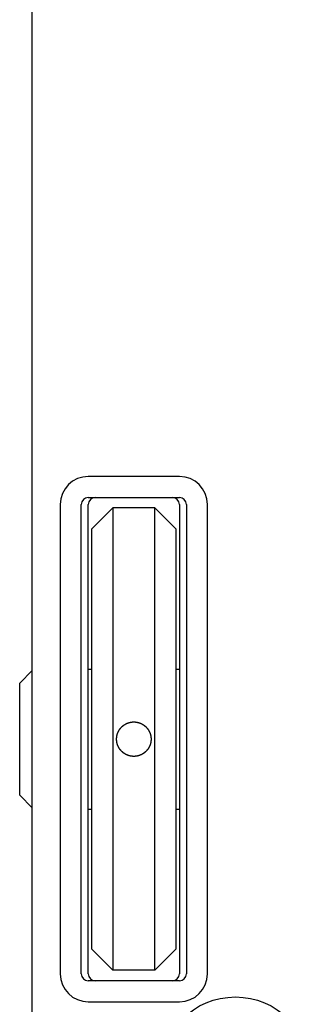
# Model space of a CAD drawing. Extents: x 1107 to 4046, y 937 to 3355.
# Tile 104 of 256: x 2081 to 2102, y 1107 to 1177. Entities that reach past the tile are written whole.
import ezdxf

# ---------------------------------------------------------------- set-up
doc = ezdxf.new("R2010")
doc.units = 0
doc.layers.add('KF_VIDA_L___C_TOP', color=7, linetype='CONTINUOUS')

# ---------------------------------------------------------------- blocks, each defined once
blk = doc.blocks.new('KF_VIDA_L___C_TOP')
at = {"layer": 'KF_VIDA_L___C_TOP'}
for p, q in [((-105, -311.5), (-105, -53.5)), ((-94.5, -272.5), (-101, -272.5)), ((-101, -274), (-94.5, -274)), ((-103, -274.5), (-103, -308)), ((-101.5, -308), (-101.5, -274.5)), ((-101, -308), (-101, -274.5)), ((-99.25, -274.75), (-100.75, -276.25)), ((-99.25, -274.75), (-99.25, -307.75)), ((-96.25, -274.75), (-99.25, -274.75)), ((-96.25, -274.75), (-94.75, -276.25)), ((-96.25, -307.75), (-96.25, -274.75)), ((-94.5, -274.5), (-94.5, -308)), ((-94, -274.5), (-94, -308)), ((-92.5, -308), (-92.5, -274.5)), ((-100.75, -306.25), (-100.75, -276.25)), ((-94.75, -276.25), (-94.75, -306.25)), ((-105.9, -287.25), (-105, -286.35)), ((-101, -286.25), (-100.75, -286.25)), ((-94.75, -286.25), (-94.5, -286.25)), ((-105.9, -295.25), (-105.9, -287.25)), ((-105.9, -295.25), (-105, -296.15)), ((-101, -296.25), (-100.75, -296.25)), ((-94.75, -296.25), (-94.5, -296.25)), ((-99.25, -307.75), (-100.75, -306.25)), ((-96.25, -307.75), (-94.75, -306.25)), ((-96.25, -307.75), (-99.25, -307.75)), ((-94.5, -308.5), (-101, -308.5)), ((-101, -310), (-94.5, -310))]:
    blk.add_line(p, q, dxfattribs=at)
for points in [[(-98.9795, -291.25, 0), (-98.9795, -291.244, 0), (-98.9794, -291.237, 0), (-98.9793, -291.231, 0), (-98.9792, -291.224, 0), (-98.9791, -291.218, 0), (-98.9789, -291.211, 0), (-98.9786, -291.205, 0), (-98.9784, -291.198, 0), (-98.978, -291.192, 0), (-98.9777, -291.185, 0), (-98.9773, -291.178, 0), (-98.9769, -291.172, 0), (-98.9765, -291.165, 0), (-98.976, -291.159, 0), (-98.9755, -291.152, 0), (-98.9749, -291.146, 0), (-98.9743, -291.139, 0), (-98.9737, -291.132, 0), (-98.973, -291.126, 0), (-98.9723, -291.119, 0), (-98.9716, -291.113, 0), (-98.9708, -291.106, 0), (-98.97, -291.099, 0), (-98.9691, -291.093, 0), (-98.9683, -291.086, 0), (-98.9673, -291.079, 0), (-98.9664, -291.073, 0), (-98.9654, -291.066, 0), (-98.9644, -291.06, 0), (-98.9633, -291.053, 0), (-98.9622, -291.046, 0), (-98.9611, -291.04, 0), (-98.9599, -291.033, 0), (-98.9587, -291.026, 0), (-98.9574, -291.02, 0), (-98.9561, -291.013, 0), (-98.9548, -291.007, 0), (-98.9535, -291, 0), (-98.9521, -290.993, 0), (-98.9506, -290.987, 0), (-98.9492, -290.98, 0), (-98.9477, -290.973, 0), (-98.9461, -290.967, 0), (-98.9446, -290.96, 0), (-98.9429, -290.954, 0), (-98.9413, -290.947, 0), (-98.9396, -290.94, 0), (-98.9379, -290.934, 0), (-98.9361, -290.927, 0), (-98.9343, -290.921, 0), (-98.9325, -290.914, 0), (-98.9306, -290.908, 0), (-98.9287, -290.901, 0), (-98.9268, -290.895, 0), (-98.9248, -290.888, 0), (-98.9228, -290.881, 0), (-98.9207, -290.875, 0), (-98.9187, -290.868, 0), (-98.9165, -290.862, 0), (-98.9144, -290.855, 0), (-98.9122, -290.849, 0), (-98.9099, -290.843, 0), (-98.9077, -290.836, 0), (-98.9054, -290.83, 0), (-98.903, -290.823, 0), (-98.9006, -290.817, 0), (-98.8982, -290.81, 0), (-98.8957, -290.804, 0), (-98.8933, -290.798, 0), (-98.8907, -290.791, 0), (-98.8882, -290.785, 0), (-98.8855, -290.779, 0), (-98.8829, -290.772, 0), (-98.8802, -290.766, 0), (-98.8775, -290.76, 0), (-98.8748, -290.753, 0), (-98.872, -290.747, 0), (-98.8692, -290.741, 0), (-98.8663, -290.735, 0), (-98.8634, -290.729, 0), (-98.8605, -290.722, 0), (-98.8575, -290.716, 0), (-98.8545, -290.71, 0), (-98.8515, -290.704, 0), (-98.8484, -290.698, 0), (-98.8453, -290.692, 0), (-98.8422, -290.686, 0), (-98.839, -290.68, 0), (-98.8358, -290.674, 0), (-98.8326, -290.668, 0), (-98.8293, -290.662, 0), (-98.8261, -290.656, 0), (-98.8227, -290.65, 0), (-98.8194, -290.644, 0), (-98.816, -290.638, 0), (-98.8126, -290.632, 0), (-98.8091, -290.626, 0), (-98.8057, -290.62, 0), (-98.8022, -290.614, 0), (-98.7986, -290.609, 0), (-98.7951, -290.603, 0), (-98.7915, -290.597, 0), (-98.7878, -290.591, 0), (-98.7842, -290.586, 0), (-98.7805, -290.58, 0), (-98.7768, -290.574, 0), (-98.7731, -290.569, 0), (-98.7693, -290.563, 0), (-98.7655, -290.558, 0), (-98.7617, -290.552, 0), (-98.7579, -290.546, 0), (-98.754, -290.541, 0), (-98.7501, -290.535, 0), (-98.7462, -290.53, 0), (-98.7423, -290.525, 0), (-98.7383, -290.519, 0), (-98.7343, -290.514, 0), (-98.7303, -290.508, 0), (-98.7263, -290.503, 0), (-98.7222, -290.498, 0), (-98.7181, -290.492, 0), (-98.714, -290.487, 0), (-98.7099, -290.482, 0), (-98.7057, -290.477, 0), (-98.7015, -290.472, 0), (-98.6973, -290.467, 0), (-98.6931, -290.461, 0), (-98.6889, -290.456, 0), (-98.6846, -290.451, 0), (-98.6803, -290.446, 0), (-98.676, -290.441, 0), (-98.6717, -290.436, 0), (-98.6673, -290.431, 0), (-98.663, -290.427, 0), (-98.6586, -290.422, 0), (-98.6542, -290.417, 0), (-98.6497, -290.412, 0), (-98.6453, -290.407, 0), (-98.6408, -290.403, 0), (-98.6363, -290.398, 0), (-98.6318, -290.393, 0), (-98.6273, -290.389, 0), (-98.6228, -290.384, 0), (-98.6182, -290.379, 0), (-98.6137, -290.375, 0), (-98.6091, -290.37, 0), (-98.6044, -290.366, 0), (-98.5997, -290.361, 0), (-98.595, -290.357, 0), (-98.5903, -290.352, 0), (-98.5855, -290.348, 0), (-98.5807, -290.344, 0), (-98.5758, -290.339, 0), (-98.571, -290.335, 0), (-98.5661, -290.331, 0), (-98.5611, -290.326, 0), (-98.5562, -290.322, 0), (-98.5512, -290.318, 0), (-98.5461, -290.313, 0), (-98.5411, -290.309, 0), (-98.536, -290.305, 0), (-98.5309, -290.301, 0), (-98.5257, -290.296, 0), (-98.5206, -290.292, 0), (-98.5154, -290.288, 0), (-98.5101, -290.284, 0), (-98.5049, -290.28, 0), (-98.4996, -290.276, 0), (-98.4943, -290.272, 0), (-98.489, -290.268, 0), (-98.4836, -290.264, 0), (-98.4782, -290.26, 0), (-98.4728, -290.256, 0), (-98.4673, -290.252, 0), (-98.4619, -290.248, 0), (-98.4564, -290.244, 0), (-98.4508, -290.24, 0), (-98.4453, -290.236, 0), (-98.4397, -290.233, 0), (-98.4341, -290.229, 0), (-98.4285, -290.225, 0), (-98.4228, -290.221, 0), (-98.4172, -290.218, 0), (-98.4115, -290.214, 0), (-98.4057, -290.21, 0), (-98.4, -290.207, 0), (-98.3942, -290.203, 0), (-98.3885, -290.2, 0), (-98.3826, -290.196, 0), (-98.3768, -290.193, 0), (-98.371, -290.189, 0), (-98.3651, -290.186, 0), (-98.3592, -290.182, 0), (-98.3533, -290.179, 0), (-98.3473, -290.176, 0), (-98.3414, -290.172, 0), (-98.3354, -290.169, 0), (-98.3294, -290.166, 0), (-98.3234, -290.163, 0), (-98.3173, -290.159, 0), (-98.3113, -290.156, 0), (-98.3052, -290.153, 0), (-98.2991, -290.15, 0), (-98.293, -290.147, 0), (-98.2868, -290.144, 0), (-98.2807, -290.141, 0), (-98.2745, -290.138, 0), (-98.2683, -290.135, 0), (-98.2621, -290.132, 0), (-98.2559, -290.129, 0), (-98.2497, -290.127, 0), (-98.2434, -290.124, 0), (-98.2371, -290.121, 0), (-98.2308, -290.118, 0), (-98.2245, -290.116, 0), (-98.2182, -290.113, 0), (-98.2119, -290.111, 0), (-98.2055, -290.108, 0), (-98.1992, -290.105, 0), (-98.1928, -290.103, 0), (-98.1864, -290.101, 0), (-98.18, -290.098, 0), (-98.1736, -290.096, 0), (-98.1671, -290.093, 0), (-98.1607, -290.091, 0), (-98.1542, -290.089, 0), (-98.1478, -290.087, 0), (-98.1413, -290.085, 0), (-98.1348, -290.082, 0), (-98.1283, -290.08, 0), (-98.1218, -290.078, 0), (-98.1153, -290.076, 0), (-98.1088, -290.074, 0), (-98.1022, -290.072, 0), (-98.0957, -290.07, 0), (-98.0891, -290.068, 0), (-98.0826, -290.067, 0), (-98.076, -290.065, 0), (-98.0694, -290.063, 0), (-98.0628, -290.061, 0), (-98.0563, -290.06, 0), (-98.0497, -290.058, 0), (-98.0431, -290.056, 0), (-98.0365, -290.055, 0), (-98.0299, -290.053, 0), (-98.0233, -290.052, 0), (-98.0166, -290.05, 0), (-98.01, -290.049, 0), (-98.0034, -290.047, 0), (-97.9968, -290.046, 0), (-97.9901, -290.045, 0), (-97.9835, -290.043, 0), (-97.9769, -290.042, 0), (-97.9703, -290.041, 0), (-97.9636, -290.04, 0), (-97.957, -290.038, 0), (-97.9504, -290.037, 0), (-97.9437, -290.036, 0), (-97.9371, -290.035, 0), (-97.9305, -290.034, 0), (-97.9238, -290.033, 0), (-97.9172, -290.032, 0), (-97.9106, -290.031, 0), (-97.904, -290.03, 0), (-97.8973, -290.03, 0), (-97.8907, -290.029, 0), (-97.8841, -290.028, 0), (-97.8775, -290.027, 0), (-97.8709, -290.027, 0), (-97.8643, -290.026, 0), (-97.8577, -290.025, 0), (-97.8511, -290.025, 0), (-97.8445, -290.024, 0), (-97.838, -290.024, 0), (-97.8314, -290.023, 0), (-97.8248, -290.023, 0), (-97.8183, -290.022, 0), (-97.8117, -290.022, 0), (-97.8052, -290.022, 0), (-97.7987, -290.022, 0), (-97.7921, -290.021, 0), (-97.7856, -290.021, 0), (-97.7791, -290.021, 0), (-97.7726, -290.021, 0), (-97.7662, -290.021, 0), (-97.7597, -290.021, 0), (-97.7532, -290.021, 0), (-97.7468, -290.021, 0), (-97.7403, -290.021, 0), (-97.7338, -290.021, 0), (-97.7274, -290.021, 0), (-97.7209, -290.021, 0), (-97.7144, -290.021, 0), (-97.7079, -290.021, 0), (-97.7013, -290.022, 0), (-97.6948, -290.022, 0), (-97.6883, -290.022, 0), (-97.6817, -290.022, 0), (-97.6752, -290.023, 0), (-97.6686, -290.023, 0), (-97.662, -290.024, 0), (-97.6555, -290.024, 0), (-97.6489, -290.025, 0), (-97.6423, -290.025, 0), (-97.6357, -290.026, 0), (-97.6291, -290.027, 0), (-97.6225, -290.027, 0), (-97.6159, -290.028, 0), (-97.6093, -290.029, 0), (-97.6027, -290.03, 0), (-97.596, -290.03, 0), (-97.5894, -290.031, 0), (-97.5828, -290.032, 0), (-97.5762, -290.033, 0), (-97.5695, -290.034, 0), (-97.5629, -290.035, 0), (-97.5563, -290.036, 0), (-97.5496, -290.037, 0), (-97.543, -290.038, 0), (-97.5364, -290.04, 0), (-97.5297, -290.041, 0), (-97.5231, -290.042, 0), (-97.5165, -290.043, 0), (-97.5099, -290.045, 0), (-97.5032, -290.046, 0), (-97.4966, -290.047, 0), (-97.49, -290.049, 0), (-97.4834, -290.05, 0), (-97.4767, -290.052, 0), (-97.4701, -290.053, 0), (-97.4635, -290.055, 0), (-97.4569, -290.056, 0), (-97.4503, -290.058, 0), (-97.4437, -290.06, 0), (-97.4372, -290.061, 0), (-97.4306, -290.063, 0), (-97.424, -290.065, 0), (-97.4174, -290.067, 0), (-97.4109, -290.068, 0), (-97.4043, -290.07, 0), (-97.3978, -290.072, 0), (-97.3912, -290.074, 0), (-97.3847, -290.076, 0), (-97.3782, -290.078, 0), (-97.3717, -290.08, 0), (-97.3652, -290.082, 0), (-97.3587, -290.085, 0), (-97.3522, -290.087, 0), (-97.3458, -290.089, 0), (-97.3393, -290.091, 0), (-97.3329, -290.093, 0), (-97.3264, -290.096, 0), (-97.32, -290.098, 0), (-97.3136, -290.101, 0), (-97.3072, -290.103, 0), (-97.3008, -290.105, 0), (-97.2945, -290.108, 0), (-97.2881, -290.111, 0), (-97.2818, -290.113, 0), (-97.2755, -290.116, 0), (-97.2692, -290.118, 0), (-97.2629, -290.121, 0), (-97.2566, -290.124, 0), (-97.2503, -290.127, 0), (-97.2441, -290.129, 0), (-97.2379, -290.132, 0), (-97.2317, -290.135, 0), (-97.2255, -290.138, 0), (-97.2193, -290.141, 0), (-97.2132, -290.144, 0), (-97.207, -290.147, 0), (-97.2009, -290.15, 0), (-97.1948, -290.153, 0), (-97.1887, -290.156, 0), (-97.1827, -290.159, 0), (-97.1766, -290.163, 0), (-97.1706, -290.166, 0), (-97.1646, -290.169, 0), (-97.1586, -290.172, 0), (-97.1527, -290.176, 0), (-97.1467, -290.179, 0), (-97.1408, -290.182, 0), (-97.1349, -290.186, 0), (-97.129, -290.189, 0), (-97.1232, -290.193, 0), (-97.1174, -290.196, 0), (-97.1115, -290.2, 0), (-97.1058, -290.203, 0), (-97.1, -290.207, 0), (-97.0943, -290.21, 0), (-97.0885, -290.214, 0), (-97.0828, -290.218, 0), (-97.0772, -290.221, 0), (-97.0715, -290.225, 0), (-97.0659, -290.229, 0), (-97.0603, -290.233, 0), (-97.0547, -290.236, 0), (-97.0492, -290.24, 0), (-97.0436, -290.244, 0), (-97.0381, -290.248, 0), (-97.0327, -290.252, 0), (-97.0272, -290.256, 0), (-97.0218, -290.26, 0), (-97.0164, -290.264, 0), (-97.011, -290.268, 0), (-97.0057, -290.272, 0), (-97.0004, -290.276, 0), (-96.9951, -290.28, 0), (-96.9899, -290.284, 0), (-96.9846, -290.288, 0), (-96.9794, -290.292, 0), (-96.9743, -290.296, 0), (-96.9691, -290.301, 0), (-96.964, -290.305, 0), (-96.9589, -290.309, 0), (-96.9539, -290.313, 0), (-96.9488, -290.318, 0), (-96.9438, -290.322, 0), (-96.9389, -290.326, 0), (-96.9339, -290.331, 0), (-96.929, -290.335, 0), (-96.9242, -290.339, 0), (-96.9193, -290.344, 0), (-96.9145, -290.348, 0), (-96.9097, -290.352, 0), (-96.905, -290.357, 0), (-96.9003, -290.361, 0), (-96.8956, -290.366, 0), (-96.8909, -290.37, 0), (-96.8863, -290.375, 0), (-96.8818, -290.379, 0), (-96.8772, -290.384, 0), (-96.8727, -290.389, 0), (-96.8682, -290.393, 0), (-96.8637, -290.398, 0), (-96.8592, -290.403, 0), (-96.8547, -290.407, 0), (-96.8503, -290.412, 0), (-96.8458, -290.417, 0), (-96.8414, -290.422, 0), (-96.837, -290.427, 0), (-96.8327, -290.431, 0), (-96.8283, -290.436, 0), (-96.824, -290.441, 0), (-96.8197, -290.446, 0), (-96.8154, -290.451, 0), (-96.8111, -290.456, 0), (-96.8069, -290.461, 0), (-96.8027, -290.467, 0), (-96.7985, -290.472, 0), (-96.7943, -290.477, 0), (-96.7901, -290.482, 0), (-96.786, -290.487, 0), (-96.7819, -290.492, 0), (-96.7778, -290.498, 0), (-96.7737, -290.503, 0), (-96.7697, -290.508, 0), (-96.7657, -290.514, 0), (-96.7617, -290.519, 0), (-96.7577, -290.525, 0), (-96.7538, -290.53, 0), (-96.7499, -290.535, 0), (-96.746, -290.541, 0), (-96.7421, -290.546, 0), (-96.7383, -290.552, 0), (-96.7345, -290.558, 0), (-96.7307, -290.563, 0), (-96.7269, -290.569, 0), (-96.7232, -290.574, 0), (-96.7195, -290.58, 0), (-96.7158, -290.586, 0), (-96.7122, -290.591, 0), (-96.7085, -290.597, 0), (-96.7049, -290.603, 0), (-96.7014, -290.609, 0), (-96.6978, -290.614, 0), (-96.6943, -290.62, 0), (-96.6909, -290.626, 0), (-96.6874, -290.632, 0), (-96.684, -290.638, 0), (-96.6806, -290.644, 0), (-96.6773, -290.65, 0), (-96.6739, -290.656, 0), (-96.6707, -290.662, 0), (-96.6674, -290.668, 0), (-96.6642, -290.674, 0), (-96.661, -290.68, 0), (-96.6578, -290.686, 0), (-96.6547, -290.692, 0), (-96.6516, -290.698, 0), (-96.6485, -290.704, 0), (-96.6455, -290.71, 0), (-96.6425, -290.716, 0), (-96.6395, -290.722, 0), (-96.6366, -290.729, 0), (-96.6337, -290.735, 0), (-96.6308, -290.741, 0), (-96.628, -290.747, 0), (-96.6252, -290.753, 0), (-96.6225, -290.76, 0), (-96.6198, -290.766, 0), (-96.6171, -290.772, 0), (-96.6145, -290.779, 0), (-96.6118, -290.785, 0), (-96.6093, -290.791, 0), (-96.6067, -290.798, 0), (-96.6043, -290.804, 0), (-96.6018, -290.81, 0), (-96.5994, -290.817, 0), (-96.597, -290.823, 0), (-96.5946, -290.83, 0), (-96.5923, -290.836, 0), (-96.5901, -290.843, 0), (-96.5878, -290.849, 0), (-96.5856, -290.855, 0), (-96.5835, -290.862, 0), (-96.5813, -290.868, 0), (-96.5793, -290.875, 0), (-96.5772, -290.881, 0), (-96.5752, -290.888, 0), (-96.5732, -290.895, 0), (-96.5713, -290.901, 0), (-96.5694, -290.908, 0), (-96.5675, -290.914, 0), (-96.5657, -290.921, 0), (-96.5639, -290.927, 0), (-96.5621, -290.934, 0), (-96.5604, -290.94, 0), (-96.5587, -290.947, 0), (-96.5571, -290.954, 0), (-96.5554, -290.96, 0), (-96.5539, -290.967, 0), (-96.5523, -290.973, 0), (-96.5508, -290.98, 0), (-96.5494, -290.987, 0), (-96.5479, -290.993, 0), (-96.5465, -291, 0), (-96.5452, -291.007, 0), (-96.5439, -291.013, 0), (-96.5426, -291.02, 0), (-96.5413, -291.026, 0), (-96.5401, -291.033, 0), (-96.5389, -291.04, 0), (-96.5378, -291.046, 0), (-96.5367, -291.053, 0), (-96.5356, -291.06, 0), (-96.5346, -291.066, 0), (-96.5336, -291.073, 0), (-96.5327, -291.079, 0), (-96.5317, -291.086, 0), (-96.5309, -291.093, 0), (-96.53, -291.099, 0), (-96.5292, -291.106, 0), (-96.5284, -291.113, 0), (-96.5277, -291.119, 0), (-96.527, -291.126, 0), (-96.5263, -291.132, 0), (-96.5257, -291.139, 0), (-96.5251, -291.146, 0), (-96.5245, -291.152, 0), (-96.524, -291.159, 0), (-96.5235, -291.165, 0), (-96.5231, -291.172, 0), (-96.5227, -291.178, 0), (-96.5223, -291.185, 0), (-96.522, -291.192, 0), (-96.5216, -291.198, 0), (-96.5214, -291.205, 0), (-96.5211, -291.211, 0), (-96.5209, -291.218, 0), (-96.5208, -291.224, 0), (-96.5207, -291.231, 0), (-96.5206, -291.237, 0), (-96.5205, -291.244, 0), (-96.5205, -291.25, 0)], [(-96.5205, -291.25, 0), (-96.5205, -291.256, 0), (-96.5206, -291.262, 0), (-96.5206, -291.268, 0), (-96.5208, -291.275, 0), (-96.5209, -291.281, 0), (-96.5211, -291.287, 0), (-96.5213, -291.293, 0), (-96.5215, -291.299, 0), (-96.5218, -291.305, 0), (-96.5221, -291.312, 0), (-96.5224, -291.318, 0), (-96.5228, -291.324, 0), (-96.5232, -291.33, 0), (-96.5237, -291.336, 0), (-96.5241, -291.343, 0), (-96.5246, -291.349, 0), (-96.5252, -291.355, 0), (-96.5257, -291.361, 0), (-96.5263, -291.368, 0), (-96.527, -291.374, 0), (-96.5276, -291.38, 0), (-96.5283, -291.386, 0), (-96.529, -291.393, 0), (-96.5298, -291.399, 0), (-96.5306, -291.405, 0), (-96.5314, -291.411, 0), (-96.5323, -291.418, 0), (-96.5332, -291.424, 0), (-96.5341, -291.43, 0), (-96.535, -291.437, 0), (-96.536, -291.443, 0), (-96.5371, -291.449, 0), (-96.5381, -291.455, 0), (-96.5392, -291.462, 0), (-96.5403, -291.468, 0), (-96.5415, -291.474, 0), (-96.5426, -291.481, 0), (-96.5439, -291.487, 0), (-96.5451, -291.493, 0), (-96.5464, -291.499, 0), (-96.5477, -291.506, 0), (-96.5491, -291.512, 0), (-96.5504, -291.518, 0), (-96.5518, -291.524, 0), (-96.5533, -291.531, 0), (-96.5548, -291.537, 0), (-96.5563, -291.543, 0), (-96.5578, -291.549, 0), (-96.5594, -291.556, 0), (-96.561, -291.562, 0), (-96.5627, -291.568, 0), (-96.5643, -291.574, 0), (-96.566, -291.581, 0), (-96.5678, -291.587, 0), (-96.5696, -291.593, 0), (-96.5714, -291.599, 0), (-96.5732, -291.605, 0), (-96.5751, -291.612, 0), (-96.577, -291.618, 0), (-96.5789, -291.624, 0), (-96.5809, -291.63, 0), (-96.5829, -291.636, 0), (-96.5849, -291.642, 0), (-96.587, -291.649, 0), (-96.5891, -291.655, 0), (-96.5912, -291.661, 0), (-96.5934, -291.667, 0), (-96.5956, -291.673, 0), (-96.5979, -291.679, 0), (-96.6001, -291.685, 0), (-96.6024, -291.691, 0), (-96.6048, -291.697, 0), (-96.6071, -291.703, 0), (-96.6095, -291.709, 0), (-96.612, -291.715, 0), (-96.6144, -291.721, 0), (-96.6169, -291.727, 0), (-96.6195, -291.733, 0), (-96.622, -291.739, 0), (-96.6246, -291.745, 0), (-96.6273, -291.751, 0), (-96.6299, -291.757, 0), (-96.6326, -291.763, 0), (-96.6354, -291.769, 0), (-96.6381, -291.775, 0), (-96.6409, -291.78, 0), (-96.6437, -291.786, 0), (-96.6466, -291.792, 0), (-96.6495, -291.798, 0), (-96.6524, -291.804, 0), (-96.6553, -291.809, 0), (-96.6583, -291.815, 0), (-96.6613, -291.821, 0), (-96.6643, -291.827, 0), (-96.6674, -291.832, 0), (-96.6705, -291.838, 0), (-96.6736, -291.844, 0), (-96.6767, -291.849, 0), (-96.6799, -291.855, 0), (-96.6831, -291.861, 0), (-96.6863, -291.866, 0), (-96.6896, -291.872, 0), (-96.6928, -291.877, 0), (-96.6962, -291.883, 0), (-96.6995, -291.888, 0), (-96.7028, -291.894, 0), (-96.7062, -291.899, 0), (-96.7096, -291.905, 0), (-96.7131, -291.91, 0), (-96.7165, -291.915, 0), (-96.72, -291.921, 0), (-96.7235, -291.926, 0), (-96.7271, -291.932, 0), (-96.7306, -291.937, 0), (-96.7342, -291.942, 0), (-96.7378, -291.947, 0), (-96.7415, -291.953, 0), (-96.7451, -291.958, 0), (-96.7488, -291.963, 0), (-96.7525, -291.968, 0), (-96.7562, -291.973, 0), (-96.76, -291.979, 0), (-96.7638, -291.984, 0), (-96.7675, -291.989, 0), (-96.7714, -291.994, 0), (-96.7752, -291.999, 0), (-96.7791, -292.004, 0), (-96.7829, -292.009, 0), (-96.7868, -292.014, 0), (-96.7908, -292.019, 0), (-96.7947, -292.024, 0), (-96.7987, -292.029, 0), (-96.8026, -292.033, 0), (-96.8066, -292.038, 0), (-96.8106, -292.043, 0), (-96.8147, -292.048, 0), (-96.8187, -292.053, 0), (-96.8228, -292.057, 0), (-96.8269, -292.062, 0), (-96.831, -292.067, 0), (-96.8352, -292.071, 0), (-96.8393, -292.076, 0), (-96.8435, -292.08, 0), (-96.8476, -292.085, 0), (-96.8518, -292.09, 0), (-96.8561, -292.094, 0), (-96.8603, -292.099, 0), (-96.8645, -292.103, 0), (-96.8688, -292.107, 0), (-96.8731, -292.112, 0), (-96.8774, -292.116, 0), (-96.8817, -292.12, 0), (-96.886, -292.125, 0), (-96.8904, -292.129, 0), (-96.8948, -292.133, 0), (-96.8992, -292.138, 0), (-96.9037, -292.142, 0), (-96.9082, -292.146, 0), (-96.9127, -292.15, 0), (-96.9172, -292.154, 0), (-96.9218, -292.159, 0), (-96.9264, -292.163, 0), (-96.931, -292.167, 0), (-96.9357, -292.171, 0), (-96.9404, -292.175, 0), (-96.9451, -292.179, 0), (-96.9498, -292.183, 0), (-96.9546, -292.187, 0), (-96.9594, -292.191, 0), (-96.9642, -292.195, 0), (-96.969, -292.199, 0), (-96.9739, -292.203, 0), (-96.9788, -292.207, 0), (-96.9837, -292.211, 0), (-96.9887, -292.215, 0), (-96.9936, -292.219, 0), (-96.9986, -292.223, 0), (-97.0037, -292.227, 0), (-97.0087, -292.231, 0), (-97.0138, -292.234, 0), (-97.0189, -292.238, 0), (-97.024, -292.242, 0), (-97.0291, -292.246, 0), (-97.0343, -292.249, 0), (-97.0395, -292.253, 0), (-97.0447, -292.257, 0), (-97.05, -292.26, 0), (-97.0552, -292.264, 0), (-97.0605, -292.268, 0), (-97.0658, -292.271, 0), (-97.0711, -292.275, 0), (-97.0765, -292.278, 0), (-97.0818, -292.282, 0), (-97.0872, -292.285, 0), (-97.0926, -292.289, 0), (-97.0981, -292.292, 0), (-97.1035, -292.295, 0), (-97.109, -292.299, 0), (-97.1145, -292.302, 0), (-97.12, -292.306, 0), (-97.1255, -292.309, 0), (-97.1311, -292.312, 0), (-97.1367, -292.315, 0), (-97.1423, -292.319, 0), (-97.1479, -292.322, 0), (-97.1535, -292.325, 0), (-97.1592, -292.328, 0), (-97.1648, -292.331, 0), (-97.1705, -292.334, 0), (-97.1762, -292.337, 0), (-97.1819, -292.34, 0), (-97.1877, -292.343, 0), (-97.1934, -292.346, 0), (-97.1992, -292.349, 0), (-97.205, -292.352, 0), (-97.2108, -292.355, 0), (-97.2166, -292.358, 0), (-97.2224, -292.36, 0), (-97.2283, -292.363, 0), (-97.2342, -292.366, 0), (-97.2401, -292.369, 0), (-97.246, -292.371, 0), (-97.2519, -292.374, 0), (-97.2578, -292.377, 0), (-97.2637, -292.379, 0), (-97.2697, -292.382, 0), (-97.2757, -292.384, 0), (-97.2817, -292.387, 0), (-97.2877, -292.389, 0), (-97.2937, -292.392, 0), (-97.2997, -292.394, 0), (-97.3057, -292.396, 0), (-97.3118, -292.399, 0), (-97.3179, -292.401, 0), (-97.3239, -292.403, 0), (-97.33, -292.405, 0), (-97.3361, -292.408, 0), (-97.3422, -292.41, 0), (-97.3483, -292.412, 0), (-97.3545, -292.414, 0), (-97.3606, -292.416, 0), (-97.3668, -292.418, 0), (-97.3729, -292.42, 0), (-97.3791, -292.422, 0), (-97.3853, -292.424, 0), (-97.3914, -292.426, 0), (-97.3976, -292.428, 0), (-97.4038, -292.43, 0), (-97.41, -292.431, 0), (-97.4163, -292.433, 0), (-97.4225, -292.435, 0), (-97.4287, -292.437, 0), (-97.4349, -292.438, 0), (-97.4412, -292.44, 0), (-97.4474, -292.441, 0), (-97.4537, -292.443, 0), (-97.4599, -292.444, 0), (-97.4662, -292.446, 0), (-97.4724, -292.447, 0), (-97.4787, -292.449, 0), (-97.485, -292.45, 0), (-97.4912, -292.452, 0), (-97.4975, -292.453, 0), (-97.5038, -292.454, 0), (-97.5101, -292.456, 0), (-97.5163, -292.457, 0), (-97.5226, -292.458, 0), (-97.5289, -292.459, 0), (-97.5352, -292.46, 0), (-97.5415, -292.461, 0), (-97.5477, -292.462, 0), (-97.554, -292.463, 0), (-97.5603, -292.464, 0), (-97.5666, -292.465, 0), (-97.5729, -292.466, 0), (-97.5792, -292.467, 0), (-97.5854, -292.468, 0), (-97.5917, -292.469, 0), (-97.598, -292.47, 0), (-97.6042, -292.471, 0), (-97.6105, -292.471, 0), (-97.6168, -292.472, 0), (-97.623, -292.473, 0), (-97.6293, -292.473, 0), (-97.6355, -292.474, 0), (-97.6418, -292.475, 0), (-97.648, -292.475, 0), (-97.6543, -292.476, 0), (-97.6605, -292.476, 0), (-97.6667, -292.477, 0), (-97.6729, -292.477, 0), (-97.6792, -292.477, 0), (-97.6854, -292.478, 0), (-97.6916, -292.478, 0), (-97.6977, -292.478, 0), (-97.7039, -292.479, 0), (-97.7101, -292.479, 0), (-97.7163, -292.479, 0), (-97.7224, -292.479, 0), (-97.7286, -292.479, 0), (-97.7347, -292.479, 0), (-97.7408, -292.479, 0), (-97.7469, -292.479, 0), (-97.7531, -292.479, 0), (-97.7592, -292.479, 0), (-97.7653, -292.479, 0), (-97.7714, -292.479, 0), (-97.7776, -292.479, 0), (-97.7837, -292.479, 0), (-97.7899, -292.479, 0), (-97.7961, -292.479, 0), (-97.8023, -292.478, 0), (-97.8084, -292.478, 0), (-97.8146, -292.478, 0), (-97.8208, -292.477, 0), (-97.8271, -292.477, 0), (-97.8333, -292.477, 0), (-97.8395, -292.476, 0), (-97.8457, -292.476, 0), (-97.852, -292.475, 0), (-97.8582, -292.475, 0), (-97.8645, -292.474, 0), (-97.8707, -292.473, 0), (-97.877, -292.473, 0), (-97.8832, -292.472, 0), (-97.8895, -292.471, 0), (-97.8958, -292.471, 0), (-97.902, -292.47, 0), (-97.9083, -292.469, 0), (-97.9146, -292.468, 0), (-97.9208, -292.467, 0), (-97.9271, -292.466, 0), (-97.9334, -292.465, 0), (-97.9397, -292.464, 0), (-97.946, -292.463, 0), (-97.9523, -292.462, 0), (-97.9585, -292.461, 0), (-97.9648, -292.46, 0), (-97.9711, -292.459, 0), (-97.9774, -292.458, 0), (-97.9837, -292.457, 0), (-97.9899, -292.456, 0), (-97.9962, -292.454, 0), (-98.0025, -292.453, 0), (-98.0088, -292.452, 0), (-98.015, -292.45, 0), (-98.0213, -292.449, 0), (-98.0276, -292.447, 0), (-98.0338, -292.446, 0), (-98.0401, -292.444, 0), (-98.0463, -292.443, 0), (-98.0526, -292.441, 0), (-98.0588, -292.44, 0), (-98.0651, -292.438, 0), (-98.0713, -292.437, 0), (-98.0775, -292.435, 0), (-98.0837, -292.433, 0), (-98.09, -292.431, 0), (-98.0962, -292.43, 0), (-98.1024, -292.428, 0), (-98.1086, -292.426, 0), (-98.1147, -292.424, 0), (-98.1209, -292.422, 0), (-98.1271, -292.42, 0), (-98.1332, -292.418, 0), (-98.1394, -292.416, 0), (-98.1455, -292.414, 0), (-98.1517, -292.412, 0), (-98.1578, -292.41, 0), (-98.1639, -292.408, 0), (-98.17, -292.405, 0), (-98.1761, -292.403, 0), (-98.1821, -292.401, 0), (-98.1882, -292.399, 0), (-98.1943, -292.396, 0), (-98.2003, -292.394, 0), (-98.2063, -292.392, 0), (-98.2123, -292.389, 0), (-98.2183, -292.387, 0), (-98.2243, -292.384, 0), (-98.2303, -292.382, 0), (-98.2363, -292.379, 0), (-98.2422, -292.377, 0), (-98.2481, -292.374, 0), (-98.254, -292.371, 0), (-98.2599, -292.369, 0), (-98.2658, -292.366, 0), (-98.2717, -292.363, 0), (-98.2776, -292.36, 0), (-98.2834, -292.358, 0), (-98.2892, -292.355, 0), (-98.295, -292.352, 0), (-98.3008, -292.349, 0), (-98.3066, -292.346, 0), (-98.3123, -292.343, 0), (-98.3181, -292.34, 0), (-98.3238, -292.337, 0), (-98.3295, -292.334, 0), (-98.3352, -292.331, 0), (-98.3408, -292.328, 0), (-98.3465, -292.325, 0), (-98.3521, -292.322, 0), (-98.3577, -292.319, 0), (-98.3633, -292.315, 0), (-98.3689, -292.312, 0), (-98.3745, -292.309, 0), (-98.38, -292.306, 0), (-98.3855, -292.302, 0), (-98.391, -292.299, 0), (-98.3965, -292.295, 0), (-98.4019, -292.292, 0), (-98.4074, -292.289, 0), (-98.4128, -292.285, 0), (-98.4182, -292.282, 0), (-98.4235, -292.278, 0), (-98.4289, -292.275, 0), (-98.4342, -292.271, 0), (-98.4395, -292.268, 0), (-98.4448, -292.264, 0), (-98.45, -292.26, 0), (-98.4553, -292.257, 0), (-98.4605, -292.253, 0), (-98.4657, -292.249, 0), (-98.4709, -292.246, 0), (-98.476, -292.242, 0), (-98.4811, -292.238, 0), (-98.4862, -292.234, 0), (-98.4913, -292.231, 0), (-98.4963, -292.227, 0), (-98.5014, -292.223, 0), (-98.5064, -292.219, 0), (-98.5113, -292.215, 0), (-98.5163, -292.211, 0), (-98.5212, -292.207, 0), (-98.5261, -292.203, 0), (-98.531, -292.199, 0), (-98.5358, -292.195, 0), (-98.5406, -292.191, 0), (-98.5454, -292.187, 0), (-98.5502, -292.183, 0), (-98.5549, -292.179, 0), (-98.5596, -292.175, 0), (-98.5643, -292.171, 0), (-98.569, -292.167, 0), (-98.5736, -292.163, 0), (-98.5782, -292.159, 0), (-98.5828, -292.154, 0), (-98.5873, -292.15, 0), (-98.5918, -292.146, 0), (-98.5963, -292.142, 0), (-98.6008, -292.138, 0), (-98.6052, -292.133, 0), (-98.6096, -292.129, 0), (-98.614, -292.125, 0), (-98.6183, -292.12, 0), (-98.6226, -292.116, 0), (-98.6269, -292.112, 0), (-98.6312, -292.107, 0), (-98.6355, -292.103, 0), (-98.6397, -292.099, 0), (-98.6439, -292.094, 0), (-98.6482, -292.09, 0), (-98.6524, -292.085, 0), (-98.6565, -292.08, 0), (-98.6607, -292.076, 0), (-98.6648, -292.071, 0), (-98.669, -292.067, 0), (-98.6731, -292.062, 0), (-98.6772, -292.057, 0), (-98.6813, -292.053, 0), (-98.6853, -292.048, 0), (-98.6894, -292.043, 0), (-98.6934, -292.038, 0), (-98.6974, -292.033, 0), (-98.7013, -292.029, 0), (-98.7053, -292.024, 0), (-98.7092, -292.019, 0), (-98.7132, -292.014, 0), (-98.7171, -292.009, 0), (-98.7209, -292.004, 0), (-98.7248, -291.999, 0), (-98.7286, -291.994, 0), (-98.7325, -291.989, 0), (-98.7362, -291.984, 0), (-98.74, -291.979, 0), (-98.7438, -291.973, 0), (-98.7475, -291.968, 0), (-98.7512, -291.963, 0), (-98.7549, -291.958, 0), (-98.7585, -291.953, 0), (-98.7622, -291.947, 0), (-98.7658, -291.942, 0), (-98.7694, -291.937, 0), (-98.7729, -291.932, 0), (-98.7765, -291.926, 0), (-98.78, -291.921, 0), (-98.7835, -291.915, 0), (-98.7869, -291.91, 0), (-98.7904, -291.905, 0), (-98.7938, -291.899, 0), (-98.7972, -291.894, 0), (-98.8005, -291.888, 0), (-98.8038, -291.883, 0), (-98.8072, -291.877, 0), (-98.8104, -291.872, 0), (-98.8137, -291.866, 0), (-98.8169, -291.861, 0), (-98.8201, -291.855, 0), (-98.8233, -291.849, 0), (-98.8264, -291.844, 0), (-98.8295, -291.838, 0), (-98.8326, -291.832, 0), (-98.8357, -291.827, 0), (-98.8387, -291.821, 0), (-98.8417, -291.815, 0), (-98.8447, -291.809, 0), (-98.8476, -291.804, 0), (-98.8505, -291.798, 0), (-98.8534, -291.792, 0), (-98.8563, -291.786, 0), (-98.8591, -291.78, 0), (-98.8619, -291.775, 0), (-98.8646, -291.769, 0), (-98.8674, -291.763, 0), (-98.8701, -291.757, 0), (-98.8727, -291.751, 0), (-98.8754, -291.745, 0), (-98.878, -291.739, 0), (-98.8805, -291.733, 0), (-98.8831, -291.727, 0), (-98.8856, -291.721, 0), (-98.888, -291.715, 0), (-98.8905, -291.709, 0), (-98.8929, -291.703, 0), (-98.8952, -291.697, 0), (-98.8976, -291.691, 0), (-98.8999, -291.685, 0), (-98.9021, -291.679, 0), (-98.9044, -291.673, 0), (-98.9066, -291.667, 0), (-98.9088, -291.661, 0), (-98.9109, -291.655, 0), (-98.913, -291.649, 0), (-98.9151, -291.642, 0), (-98.9171, -291.636, 0), (-98.9191, -291.63, 0), (-98.9211, -291.624, 0), (-98.923, -291.618, 0), (-98.9249, -291.612, 0), (-98.9268, -291.605, 0), (-98.9286, -291.599, 0), (-98.9304, -291.593, 0), (-98.9322, -291.587, 0), (-98.934, -291.581, 0), (-98.9357, -291.574, 0), (-98.9373, -291.568, 0), (-98.939, -291.562, 0), (-98.9406, -291.556, 0), (-98.9422, -291.549, 0), (-98.9437, -291.543, 0), (-98.9452, -291.537, 0), (-98.9467, -291.531, 0), (-98.9482, -291.524, 0), (-98.9496, -291.518, 0), (-98.9509, -291.512, 0), (-98.9523, -291.506, 0), (-98.9536, -291.499, 0), (-98.9549, -291.493, 0), (-98.9561, -291.487, 0), (-98.9574, -291.481, 0), (-98.9585, -291.474, 0), (-98.9597, -291.468, 0), (-98.9608, -291.462, 0), (-98.9619, -291.455, 0), (-98.9629, -291.449, 0), (-98.964, -291.443, 0), (-98.965, -291.437, 0), (-98.9659, -291.43, 0), (-98.9668, -291.424, 0), (-98.9677, -291.418, 0), (-98.9686, -291.411, 0), (-98.9694, -291.405, 0), (-98.9702, -291.399, 0), (-98.971, -291.393, 0), (-98.9717, -291.386, 0), (-98.9724, -291.38, 0), (-98.973, -291.374, 0), (-98.9737, -291.368, 0), (-98.9743, -291.361, 0), (-98.9748, -291.355, 0), (-98.9754, -291.349, 0), (-98.9759, -291.343, 0), (-98.9763, -291.336, 0), (-98.9768, -291.33, 0), (-98.9772, -291.324, 0), (-98.9776, -291.318, 0), (-98.9779, -291.312, 0), (-98.9782, -291.305, 0), (-98.9785, -291.299, 0), (-98.9787, -291.293, 0), (-98.9789, -291.287, 0), (-98.9791, -291.281, 0), (-98.9792, -291.275, 0), (-98.9794, -291.268, 0), (-98.9794, -291.262, 0), (-98.9795, -291.256, 0), (-98.9795, -291.25, 0)]]:
    blk.add_polyline3d(points, dxfattribs=at)
blk.add_circle((-90.5, -315), 5.35, dxfattribs=at)
for centre, radius, start, end in [((-101, -274.5), 2, 90, 180), ((-94.5, -274.5), 2, 0, 90), ((-101, -274.5), 0.5, 90, 180), ((-100.5, -274.5), 0.5, 90, 180), ((-95, -274.5), 0.5, 0, 90), ((-94.5, -274.5), 0.5, 0, 90), ((-101, -308), 2, 180, 270), ((-101, -308), 0.5, 180, 270), ((-100.5, -308), 0.5, 180, 270), ((-95, -308), 0.5, 270, 0), ((-94.5, -308), 2, 270, 0), ((-94.5, -308), 0.5, 270, 0)]:
    blk.add_arc(centre, radius, start, end, dxfattribs=at)

msp = doc.modelspace()

# ---------------------------------------------------------------- block references
at = {"layer": 'KF_VIDA_L___C_TOP'}
msp.add_blockref('KF_VIDA_L___C_TOP', (2186.979, 1416.677), dxfattribs=at)

doc.saveas('drawing.dxf')
